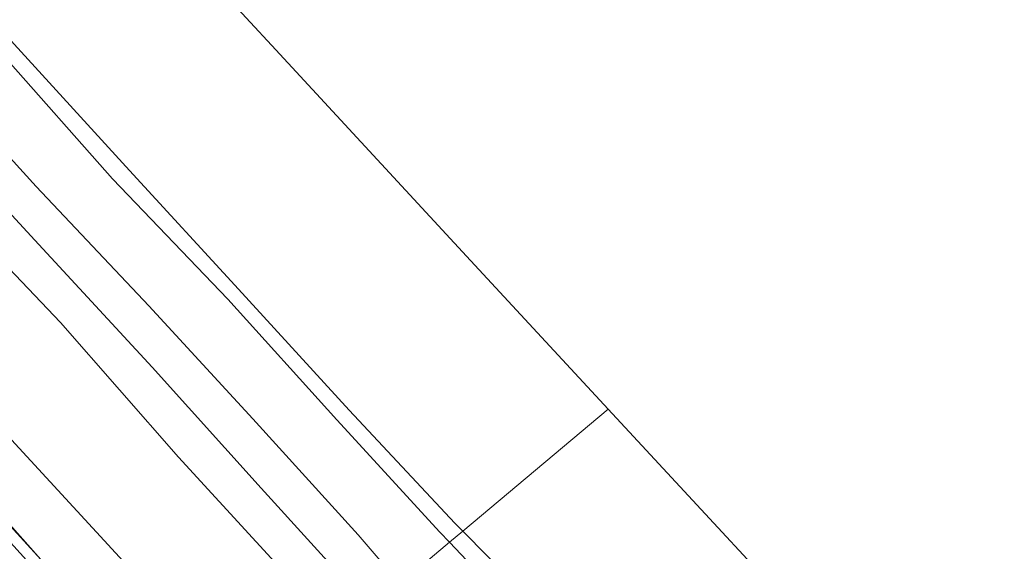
# Model space of a CAD drawing. Extents: x 130905 to 137824, y 412333 to 417928.
# Tile 123 of 256: x 134291 to 134423, y 412749 to 412820. Entities that reach past the tile are written whole.
import ezdxf
from ezdxf.lldxf.tags import DXFTag

# ---------------------------------------------------------------- set-up
doc = ezdxf.new("R2010")
doc.units = 0
for name, color, linetype, lineweight in [('B-ME-GR-GRAS-GV', 60, 'Continuous', 13), ('B-ME-GW-TALUD_KRUIN-G', 90, 'Continuous', 18), ('B-ME-GW-TALUD_TEEN-G', 90, 'Continuous', 18), ('B-ME-IE-TERREINAFSCHEIDING_KUNSTMATIG_HEKWERK-G', 20, 'IE-TERREINAFSCHEIDING-KUNSTMATIG', 18), ('B-ME-KG-GRENS_OPNAME-G', 210, 'KG-OPNAME', 18), ('B-ME-OB-OEVERVOORZIENING-G', 7, 'Continuous', 18), ('B-ME-OG-WATER_KANAAL-GV', 120, 'Continuous', 18), ('B-ME-OG-WATER_SLOOT-G', 120, 'Continuous', 18)]:
    doc.layers.add(name, color=color, linetype=linetype, lineweight=lineweight)
doc.styles.get("Standard").update_dxf_attribs({"font": 'arial.ttf'})
doc.linetypes.add('IE-TERREINAFSCHEIDING-KUNSTMATIG', pattern='A,4,[82,NLCS.SHX,S=0.75,R=90,X=0,Y=0],4,-2', length=10)
tags = doc.linetypes.add('KG-OPNAME', pattern='A,5.5,-2,["O",Standard,S=1.8,R=0,X=-0.5,Y=-0.9],-2,5.5,-2,[5,NLCS.SHX,S=0.75,R=0,X=0,Y=0],-2', length=19).pattern_tags.tags
tags[6] = DXFTag(74, 10)

msp = doc.modelspace()

# ---------------------------------------------------------------- linework, layer by layer
at = {"layer": 'B-ME-GR-GRAS-GV'}
for points in [[(134333.75, 412737.561, 5.406), (134322.383, 412728.028, 1.288), (134302.041, 412750.125, 1.269), (134265.118, 412790.158, 1.187), (134237.794, 412819.935, 1.132), (134207.366, 412852.686, 1.15), (134172.907, 412889.08, 1.231), (134142.69, 412922.214, 1.323), (134161.243, 412905.042, 1.826), (134178.119, 412889.733, 2.399), (134195.759, 412873.705, 2.953), (134213.971, 412856.679, 3.498), (134230.268, 412840.98, 4.044), (134247.659, 412825.572, 4.642), (134264.982, 412809.965, 5.213), (134280.494, 412795.82, 5.46), (134296.155, 412779.383, 5.457), (134312.03, 412761.319, 5.432), (134327.913, 412743.984, 5.358)], [(134371.277, 412732.104, 2.171), (134367.173, 412728.115, 3.557), (134367.067, 412729.769, 3.324), (134365.663, 412732.825, 2.83), (134361.439, 412736.168, 2.935), (134348.45, 412749.891, 2.976), (134350.226, 412751.381, 1.778), (134363.529, 412737.896, 1.778), (134365.212, 412737.305, 1.778), (134366.463, 412737.096, 1.778), (134366.772, 412735.727, 2.081), (134368.638, 412735.077, 2.2)], [(134363.225, 412731.13, 3.231), (134360.184, 412729.37, 3.403), (134353.971, 412733.704, 3.584), (134349.749, 412735.156, 3.652), (134341.813, 412744.324, 3.576), (134348.45, 412749.891, 2.976), (134361.439, 412736.168, 2.935), (134365.663, 412732.825, 2.83)]]:
    msp.add_polyline3d(points, close=True, dxfattribs=at)
for points in [[(134289.926, 412816.776, 1.778), (134305.418, 412799.801, 1.778), (134320.066, 412783.862, 1.778), (134334.952, 412767.646, 1.778), (134349.157, 412752.465, 1.778), (134350.226, 412751.381, 1.778), (134348.45, 412749.891, 2.976), (134347.153, 412751.262, 2.98), (134333.297, 412766.323, 3.021), (134318.665, 412782.536, 2.978), (134303.17, 412798.683, 3.067), (134288.436, 412815.362, 2.999)], [(134288.436, 412815.362, 2.999), (134303.17, 412798.683, 3.067), (134318.665, 412782.536, 2.978), (134333.297, 412766.323, 3.021), (134347.153, 412751.262, 2.98), (134348.45, 412749.891, 2.976), (134341.813, 412744.324, 3.576), (134336.145, 412750.873, 3.521), (134321.997, 412766.467, 3.55), (134308.017, 412781.638, 3.505), (134292.911, 412797.682, 3.551), (134278.016, 412813.981, 3.514)], [(134278.016, 412813.981, 3.514), (134292.911, 412797.682, 3.551), (134308.017, 412781.638, 3.505), (134321.997, 412766.467, 3.55), (134336.145, 412750.873, 3.521), (134341.813, 412744.324, 3.576), (134337.838, 412740.99, 5.696), (134323.146, 412757.139, 5.671), (134308.476, 412773.41, 5.636), (134292.705, 412790.469, 5.586), (134277.278, 412807.215, 5.592)], [(134277.278, 412807.215, 5.592), (134292.705, 412790.469, 5.586), (134308.476, 412773.41, 5.636), (134323.146, 412757.139, 5.671), (134337.838, 412740.99, 5.696), (134333.75, 412737.561, 5.406), (134327.913, 412743.984, 5.358), (134312.03, 412761.319, 5.432), (134296.155, 412779.383, 5.457), (134280.494, 412795.82, 5.46)], [(134265.118, 412790.158, 1.187), (134302.041, 412750.125, 1.269), (134322.383, 412728.028, 1.288), (134315.927, 412722.613, 0.961), (134314.487, 412724.156, 0.94), (134299.763, 412740.556, 1.079), (134277.529, 412765.574, 1.249)], [(134277.529, 412765.574, 1.249), (134299.763, 412740.556, 1.079), (134314.487, 412724.156, 0.94), (134315.927, 412722.613, 0.961), (134314.93, 412721.777, -0.15), (134313.353, 412723.537, -0.15), (134299.175, 412739.127, -0.15), (134275.978, 412764.733, -0.15)]]:
    msp.add_polyline3d(points, dxfattribs=at)
at = {"layer": 'B-ME-GW-TALUD_KRUIN-G'}
for points in [[(134037.599, 413069.045, 5.44), (134051.804, 413053.316, 5.517), (134067.154, 413036.931, 5.525), (134081.915, 413020.806, 5.481), (134096.952, 413004.345, 5.56), (134111.955, 412987.902, 5.515), (134127.373, 412970.972, 5.539), (134142.472, 412954.531, 5.476), (134158.622, 412937.212, 5.491), (134173.693, 412920.761, 5.534), (134188.508, 412904.657, 5.473), (134203.629, 412888.308, 5.45), (134218.548, 412872.024, 5.443), (134233.441, 412856.115, 5.33), (134247.717, 412840.074, 5.396), (134262.239, 412823.586, 5.431), (134277.278, 412807.215, 5.592), (134292.705, 412790.469, 5.586), (134308.476, 412773.41, 5.636), (134323.146, 412757.139, 5.671), (134337.838, 412740.99, 5.696)], [(134142.69, 412922.214, 1.323), (134161.243, 412905.042, 1.826), (134178.119, 412889.733, 2.399), (134195.759, 412873.705, 2.953), (134213.971, 412856.679, 3.498), (134230.268, 412840.98, 4.044), (134247.659, 412825.572, 4.642), (134264.982, 412809.965, 5.213), (134280.494, 412795.82, 5.46), (134296.155, 412779.383, 5.457), (134312.03, 412761.319, 5.432), (134327.913, 412743.984, 5.358), (134333.75, 412737.561, 5.406)]]:
    msp.add_polyline3d(points, dxfattribs=at)
at = {"layer": 'B-ME-GW-TALUD_TEEN-G'}
for points in [[(134141.959, 412963.019, 3.637), (134144.291, 412960.291, 3.615), (134158.836, 412944.097, 3.558), (134171.382, 412930.476, 3.453), (134185.254, 412915.178, 3.495), (134199.912, 412900.251, 3.354), (134213.475, 412884.604, 3.421), (134228.239, 412868.165, 3.511), (134243.027, 412851.973, 3.544), (134257.853, 412836.516, 3.437), (134266.502, 412826.607, 3.521), (134278.016, 412813.981, 3.514), (134292.911, 412797.682, 3.551), (134308.017, 412781.638, 3.505), (134321.997, 412766.467, 3.55), (134336.145, 412750.873, 3.521), (134341.813, 412744.324, 3.576)], [(134142.69, 412922.214, 1.323), (134172.907, 412889.08, 1.231), (134207.366, 412852.686, 1.15), (134237.794, 412819.935, 1.132), (134265.118, 412790.158, 1.187), (134302.041, 412750.125, 1.269), (134322.383, 412728.028, 1.288)]]:
    msp.add_polyline3d(points, dxfattribs=at)
at = {"layer": 'B-ME-IE-TERREINAFSCHEIDING_KUNSTMATIG_HEKWERK-G'}
msp.add_polyline3d([(134316.038, 412722.707, 0.871), (134298.615, 412741.969, 1.066), (134263.018, 412780.975, 1.044), (134227.688, 412819.9, 1.031), (134193.865, 412857.047, 1.068), (134163.525, 412889.686, 0.883), (134151.601, 412903.127, 1.201), (134132.449, 412924.328, 1.093), (134127.72, 412929.538, 0.991), (134119.981, 412937.18, 0.848), (134116.751, 412939.112, 1.039)], dxfattribs=at)
at = {"layer": 'B-ME-KG-GRENS_OPNAME-G'}
for points in [[(134066.877, 413094.758, 1.778), (134100.088, 413058.903, 1.778), (134132.496, 413023.916, 1.778), (134165.083, 412988.736, 1.778), (134197.763, 412953.454, 1.778), (134229.558, 412919.129, 1.778), (134261.143, 412885.029, 1.778), (134293.208, 412850.412, 1.778), (134325.077, 412816.007, 1.778), (134350.725, 412788.317, 1.778), (134369.762, 412767.765, 1.778)], [(134369.762, 412767.765, 1.778), (134403.202, 412731.663, 1.778), (134435.629, 412696.383, 1.778), (134466.831, 412661.897, 1.778), (134497.83, 412627.635, 1.778), (134529.136, 412593.033, 1.778), (134559.931, 412558.997, 1.778), (134590.787, 412524.893, 1.778), (134613.309, 412500, 1.778)]]:
    msp.add_polyline3d(points, dxfattribs=at)
at = {"layer": 'B-ME-OB-OEVERVOORZIENING-G'}
for points in [[(134179.675, 412939.031, 1.778), (134182.193, 412937.391, 1.778), (134183.731, 412937.106, 1.778), (134190.174, 412930.472, 1.778), (134190.527, 412927.03, 1.778), (134194.099, 412921.953, 1.778), (134208.152, 412906.254, 1.778), (134221.813, 412891.589, 1.778), (134236.576, 412875.446, 1.778), (134251.07, 412859.803, 1.778), (134265.628, 412844.123, 1.778), (134275.062, 412833.547, 1.778), (134289.926, 412816.776, 1.778), (134305.418, 412799.801, 1.778), (134320.066, 412783.862, 1.778), (134334.952, 412767.646, 1.778), (134349.157, 412752.465, 1.778), (134350.226, 412751.381, 1.778)], [(134350.226, 412751.381, 1.778), (134363.529, 412737.896, 1.778), (134365.212, 412737.305, 1.778), (134366.463, 412737.096, 1.778)]]:
    msp.add_polyline3d(points, dxfattribs=at)
at = {"layer": 'B-ME-OG-WATER_KANAAL-GV'}
for points in [[(134261.143, 412885.029, 1.778), (134293.208, 412850.412, 1.778), (134325.077, 412816.007, 1.778), (134350.725, 412788.317, 1.778), (134369.762, 412767.765, 1.778), (134350.226, 412751.381, 1.778), (134349.157, 412752.465, 1.778), (134334.952, 412767.646, 1.778), (134320.066, 412783.862, 1.778), (134305.418, 412799.801, 1.778), (134289.926, 412816.776, 1.778)], [(134503.151, 412584.7, 1.778), (134474.019, 412616.03, 1.778), (134441.289, 412652.661, 1.778), (134409.886, 412686.4, 1.778), (134395.831, 412702.22, 1.778), (134395.427, 412705.677, 1.778), (134392.684, 412710.703, 1.778), (134382.901, 412721.998, 1.778), (134369.607, 412736.237, 1.778), (134368.721, 412736.72, 1.778), (134366.463, 412737.096, 1.778), (134365.212, 412737.305, 1.778), (134363.529, 412737.896, 1.778), (134350.226, 412751.381, 1.778), (134369.762, 412767.765, 1.778), (134403.202, 412731.663, 1.778), (134435.629, 412696.383, 1.778), (134466.831, 412661.897, 1.778), (134497.83, 412627.635, 1.778), (134529.136, 412593.033, 1.778)]]:
    msp.add_polyline3d(points, dxfattribs=at)
at = {"layer": 'B-ME-OG-WATER_SLOOT-G'}
for points in [[(134348.45, 412749.891, 2.976), (134347.153, 412751.262, 2.98), (134333.297, 412766.323, 3.021), (134318.665, 412782.536, 2.978), (134303.17, 412798.683, 3.067), (134288.436, 412815.362, 2.999), (134273.043, 412832.221, 3.004), (134263.753, 412842.327, 3.06), (134249.863, 412858.578, 2.91), (134235.031, 412874.406, 3.026), (134220.282, 412890.383, 3.079), (134206.53, 412905.61, 2.889), (134192.399, 412921.304, 2.738), (134184.146, 412931.635, 2.83), (134175.749, 412939.693, 2.874), (134167.498, 412948.51, 2.923), (134150.254, 412967.036, 2.904), (134132.846, 412984.562, 3.069), (134118.587, 413000.165, 3.011), (134104.724, 413016.653, 2.937), (134090.001, 413032.71, 2.903), (134074.969, 413049.626, 2.757), (134059.469, 413066.43, 2.847), (134048.476, 413078.597, 2.85)], [(134092.768, 412936.849, 0.965), (134106.254, 412937.662, 0.696), (134115.058, 412938.024, 0.657), (134115.551, 412938.506, 0.867), (134117.229, 412938.584, 0.745), (134120.261, 412936.535, 0.767), (134134.989, 412920.158, 0.632), (134158.545, 412895.583, 0.959), (134187.383, 412863.904, 1.105), (134218.063, 412830.756, 1.184), (134248.913, 412797.019, 1.14), (134277.529, 412765.574, 1.249), (134299.763, 412740.556, 1.079), (134314.487, 412724.156, 0.94), (134315.927, 412722.613, 0.961)], [(134365.663, 412732.825, 2.83), (134361.439, 412736.168, 2.935), (134348.45, 412749.891, 2.976)]]:
    msp.add_polyline3d(points, dxfattribs=at)

doc.saveas('drawing.dxf')
